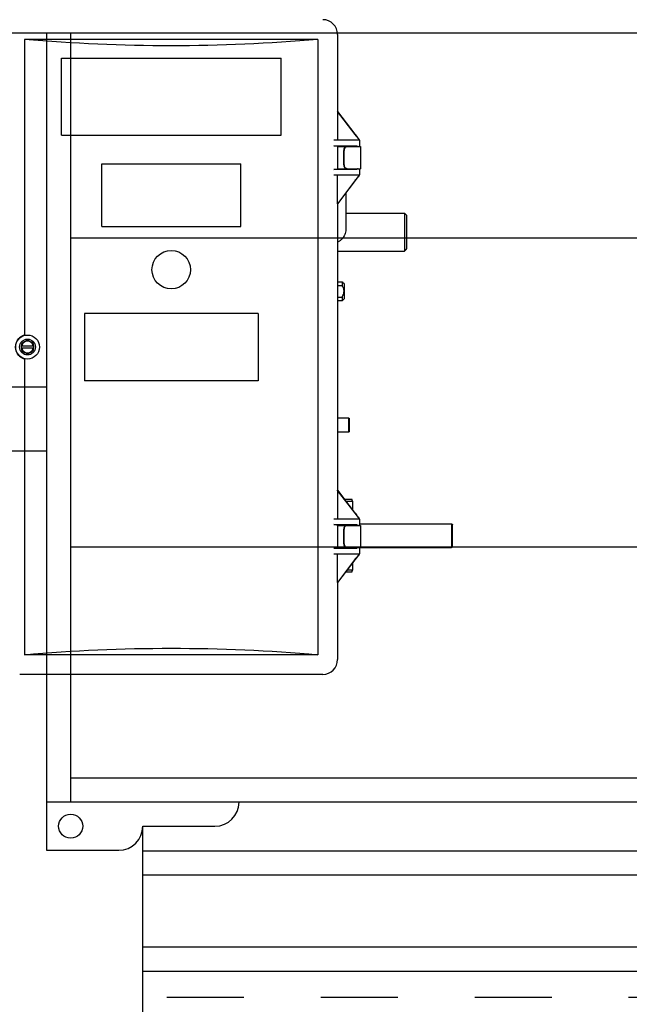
# Model space of a CAD drawing. Header units: inches. Extents: x 169.6 to 213.7, y 195.1 to 247.7.
# Tile 6 of 48: x 176.9 to 177.7, y 204.1 to 205.4. Entities that reach past the tile are written whole.
import ezdxf

# ---------------------------------------------------------------- set-up
doc = ezdxf.new("R2010")
doc.units = ezdxf.units.IN
doc.header["$LTSCALE"] = 0.25
doc.header["$MEASUREMENT"] = 0
doc.linetypes.add('HIDDEN', pattern=[0.375, 0.25, -0.125])
doc.layers.add('RHX LH F.O.H.', color=7, linetype='Continuous')

msp = doc.modelspace()

# ---------------------------------------------------------------- linework, layer by layer
at = {"layer": 'RHX LH F.O.H.'}
for p, q in [((176.51669, 205.39896), (182.60514, 205.39896)), ((176.90466, 205.39896), (176.90466, 204.33646)), ((176.93591, 204.39896), (176.93591, 205.39896)), ((176.90466, 204.93827), (176.64377, 204.93827)), ((176.90466, 204.85543), (176.64377, 204.85543)), ((182.21716, 204.39896), (176.90466, 204.39896)), ((177.02966, 204.33646), (177.02966, 204.36771)), ((177.02966, 204.36771), (177.12341, 204.36771)), ((176.90466, 204.33646), (176.99841, 204.33646)), ((182.09216, 204.33528), (177.02966, 204.33528)), ((182.09216, 204.30403), (177.02966, 204.30403)), ((182.09216, 204.21028), (177.02966, 204.21028)), ((182.09216, 204.17903), (177.02966, 204.17903))]:
    msp.add_line(p, q, dxfattribs=at)
at = {"layer": 'RHX LH F.O.H.', "linetype": 'Continuous'}
for p, q in [((176.87594, 205.39062), (176.87594, 205.00748)), ((177.25719, 205.39062), (176.87594, 205.39062)), ((177.25719, 205.39062), (177.25719, 204.59062)), ((177.28273, 205.39687), (177.28273, 205.29668)), ((176.9238, 205.26616), (176.9238, 205.36616)), ((176.9238, 205.36616), (177.20933, 205.36616)), ((177.20933, 205.26616), (177.20933, 205.36616)), ((177.28246, 205.29687), (177.28246, 205.25937)), ((177.28246, 205.29687), (177.28271, 205.29687)), ((177.28246, 205.29687), (177.31089, 205.25982)), ((177.30553, 205.26698), (177.28263, 205.29682)), ((177.28263, 205.29682), (177.28271, 205.29682)), ((177.28271, 205.29682), (177.28268, 205.29687)), ((177.28271, 205.29687), (177.28271, 205.29682)), ((176.9238, 205.26616), (177.20933, 205.26616)), ((177.30556, 205.26695), (177.30553, 205.26698)), ((177.30553, 205.26698), (177.30556, 205.26698)), ((177.30556, 205.26698), (177.30556, 205.26695)), ((177.30718, 205.26488), (177.30556, 205.26698)), ((177.30556, 205.26695), (177.30718, 205.26483)), ((177.30718, 205.26483), (177.30718, 205.26488)), ((177.31123, 205.25937), (177.27784, 205.25937)), ((177.30771, 205.25193), (177.27784, 205.25222)), ((177.28251, 205.25212), (177.28273, 205.25201)), ((177.28273, 205.25201), (177.29684, 205.25187)), ((177.28273, 205.25201), (177.28273, 205.22173)), ((177.28273, 205.25124), (177.31248, 205.25124)), ((177.29684, 205.25187), (177.29813, 205.25187)), ((177.31089, 205.25982), (177.31089, 205.25937)), ((177.31123, 205.25937), (177.31123, 205.25124)), ((177.29068, 205.22749), (177.29068, 205.24624)), ((177.29118, 205.22749), (177.29118, 205.24624)), ((176.97625, 205.14741), (176.97625, 205.22866)), ((176.97625, 205.22866), (177.15688, 205.22866)), ((177.15688, 205.14741), (177.15688, 205.22866)), ((177.27784, 205.22151), (177.30771, 205.22181)), ((177.28273, 205.22173), (177.28251, 205.22162)), ((177.28273, 205.22249), (177.31248, 205.22249)), ((177.29684, 205.22187), (177.28273, 205.22173)), ((177.29813, 205.22187), (177.29684, 205.22187)), ((177.31123, 205.22249), (177.31123, 205.21437)), ((177.27784, 205.21437), (177.31123, 205.21437)), ((177.28249, 205.17687), (177.28249, 205.21437)), ((177.31092, 205.21395), (177.28277, 205.17687)), ((177.30556, 205.20671), (177.3072, 205.20887)), ((177.31092, 205.21395), (177.31092, 205.21437)), ((177.2829, 205.17687), (177.30556, 205.20671)), ((177.28249, 205.17687), (177.2829, 205.17687)), ((177.28273, 205.17687), (177.28273, 204.80418)), ((177.36973, 205.16458), (177.36973, 205.11538)), ((177.37273, 205.11849), (177.37273, 205.16158)), ((176.97625, 205.14741), (177.15688, 205.14741)), ((176.93591, 205.13269), (182.18591, 205.13269)), ((177.28273, 205.11538), (177.36973, 205.11538)), ((177.28273, 205.07064), (177.28856, 205.07064)), ((177.28856, 205.07556), (177.28856, 205.07064)), ((177.29156, 205.05361), (177.29156, 205.07256)), ((177.28273, 205.05553), (177.28856, 205.05553)), ((177.28856, 205.05553), (177.28856, 205.05061)), ((176.95371, 205.03437), (176.95371, 204.94687)), ((177.17942, 205.03437), (176.95371, 205.03437)), ((177.17942, 205.03437), (177.17942, 204.94687)), ((176.872, 204.98912), (176.872, 204.99212)), ((176.87229, 204.99212), (176.88734, 204.99212)), ((176.88763, 204.99212), (176.88763, 204.98912)), ((176.88734, 204.98912), (176.87229, 204.98912)), ((176.87594, 204.97376), (176.87594, 204.59062)), ((177.17942, 204.94687), (176.95371, 204.94687)), ((177.29672, 204.89863), (177.29672, 204.87988)), ((177.29822, 204.88074), (177.29822, 204.89776)), ((177.28246, 204.80437), (177.28246, 204.76687)), ((177.28246, 204.80437), (177.28271, 204.80437)), ((177.28246, 204.80437), (177.31089, 204.76732)), ((177.30553, 204.77448), (177.28263, 204.80432)), ((177.28263, 204.80432), (177.28271, 204.80432)), ((177.28271, 204.80432), (177.28268, 204.80437)), ((177.28271, 204.80437), (177.28271, 204.80432)), ((177.30151, 204.79221), (177.29193, 204.79221)), ((177.29346, 204.79021), (177.30208, 204.79021)), ((177.30208, 204.79021), (177.30208, 204.77898)), ((177.30556, 204.77445), (177.30553, 204.77448)), ((177.30553, 204.77448), (177.30556, 204.77448)), ((177.30556, 204.77448), (177.30556, 204.77445)), ((177.30718, 204.77238), (177.30556, 204.77448)), ((177.30556, 204.77445), (177.30718, 204.77233)), ((177.31123, 204.76687), (177.27784, 204.76687)), ((177.30718, 204.77233), (177.30718, 204.77238)), ((177.31089, 204.76732), (177.31089, 204.76687)), ((177.31123, 204.76687), (177.31123, 204.75874)), ((177.43069, 204.76093), (177.43069, 204.72973)), ((177.30771, 204.75943), (177.27784, 204.75972)), ((177.28251, 204.75962), (177.28273, 204.75951)), ((177.28273, 204.75951), (177.29684, 204.75937)), ((177.28273, 204.75951), (177.28273, 204.72923)), ((177.28273, 204.75874), (177.31248, 204.75874)), ((177.29068, 204.73499), (177.29068, 204.75374)), ((177.29118, 204.73499), (177.29118, 204.75374)), ((177.29684, 204.75937), (177.29813, 204.75937)), ((177.43219, 204.73123), (177.43219, 204.75943)), ((176.93591, 204.73103), (182.18591, 204.73103)), ((177.27784, 204.72901), (177.30771, 204.72931)), ((177.28273, 204.72923), (177.28251, 204.72912)), ((177.28273, 204.72999), (177.31248, 204.72999)), ((177.29684, 204.72937), (177.28273, 204.72923)), ((177.29813, 204.72937), (177.29684, 204.72937)), ((177.31123, 204.72999), (177.31123, 204.72187)), ((177.27784, 204.72187), (177.31123, 204.72187)), ((177.28249, 204.68437), (177.28249, 204.72187)), ((177.31092, 204.72145), (177.28277, 204.68437)), ((177.2829, 204.68437), (177.30556, 204.71421)), ((177.30208, 204.70962), (177.30208, 204.70046)), ((177.30556, 204.71421), (177.3072, 204.71637)), ((177.31092, 204.72145), (177.31092, 204.72187)), ((177.2936, 204.69846), (177.30151, 204.69846)), ((177.30208, 204.70046), (177.29512, 204.70046)), ((177.28249, 204.68437), (177.2829, 204.68437)), ((177.28273, 204.68437), (177.28273, 204.58437)), ((177.25719, 204.59062), (176.87594, 204.59062)), ((177.26344, 204.56507), (176.86969, 204.56507)), ((182.18591, 204.43021), (176.93591, 204.43021)), ((177.02966, 200.64896), (177.02966, 204.36771))]:
    msp.add_line(p, q, dxfattribs=at)
at = {"layer": 'RHX LH F.O.H.', "linetype": 'HIDDEN'}
msp.add_line((177.06091, 204.14559), (182.06091, 204.14559), dxfattribs=at)
at = {"layer": 'RHX LH F.O.H.', "linetype": 'Continuous'}
for centre, radius in [((177.06656, 205.09116), 0.025), ((176.87981, 204.99062), 0.01562), ((176.87981, 204.99062), 0.01035)]:
    msp.add_circle(centre, radius, dxfattribs=at)
at = {"layer": 'RHX LH F.O.H.'}
msp.add_circle((176.93591, 204.36771), 0.01562, dxfattribs=at)
at = {"layer": 'RHX LH F.O.H.', "linetype": 'Continuous'}
for centre, radius, start, end in [((177.26344, 205.39687), 0.0193, 0, 90), ((177.29537, 205.24656), 0.0047, 94.40201, 183.81129), ((177.29587, 205.24656), 0.0047, 94.40176, 183.81116), ((177.29537, 205.22718), 0.0047, 176.18909, 265.59728), ((177.29587, 205.22718), 0.0047, 176.18922, 265.59754), ((176.87981, 204.99062), 0.01575, 102.58669, 257.41331), ((176.87981, 204.99062), 0.00767, 11.27622, 168.72378), ((176.87981, 204.99062), 0.00767, 191.27622, 348.72378), ((177.29537, 204.75406), 0.0047, 94.40219, 183.81127), ((177.29587, 204.75406), 0.0047, 94.40194, 183.81114), ((177.29537, 204.73468), 0.0047, 176.18897, 265.59756), ((177.29587, 204.73468), 0.0047, 176.1891, 265.59782), ((177.26344, 204.58437), 0.0193, 270, 0), ((177.12341, 204.39896), 0.03125, 270, 0), ((176.99841, 204.36771), 0.03125, 270, 0)]:
    msp.add_arc(centre, radius, start, end, dxfattribs=at)
at = {"layer": 'RHX LH F.O.H.', "linetype": 'Continuous', "extrusion": (0, 0, -1)}
for centre, major_axis, ratio, start_param, end_param in [((177.06656, 206.10386), (-1.25, 0), 0.5773503, 4.5592916, 4.8654863), ((177.30523, 205.26728), (-0.00625, 0.00831), 0.0083845, 1.8694572, 2.6924908), ((177.26376, 205.25211), (-0.01875, 0), 0.0087269, 2.4202681, 3.1241394), ((177.30523, 205.25187), (-0.0071, 0), 0.0087269, 0.0010447, 1.9273834), ((177.26376, 205.22162), (-0.01875, 0), 0.0087269, 3.1590459, 3.8629173), ((177.30523, 205.22187), (-0.0071, 0), 0.0087269, 4.3558019, 6.2821406), ((177.30523, 205.20383), (-0.00587, -0.00485), 0.4410024, 1.9674864, 2.2394488), ((177.30523, 205.20637), (0.00625, 0.0084), 0.0083594, 0.4394951, 1.2625288), ((177.30523, 204.77478), (-0.00625, 0.00831), 0.0083845, 1.8694572, 2.6924908), ((177.26376, 204.75961), (-0.01875, 0), 0.0087269, 2.4202681, 3.1241394), ((177.30523, 204.75937), (-0.0071, 0), 0.0087269, 0.0010447, 1.9273834), ((177.26376, 204.72912), (-0.01875, 0), 0.0087269, 3.1590459, 3.8629173), ((177.30523, 204.71133), (-0.00587, -0.00485), 0.4410024, 1.9712783, 2.2394488), ((177.30523, 204.71387), (0.00625, 0.0084), 0.0083594, 0.4394951, 1.2625288), ((177.06656, 203.87737), (-1.25, 0), 0.5773503, 1.417699, 1.7238937)]:
    msp.add_ellipse(centre, major_axis=major_axis, ratio=ratio, start_param=start_param, end_param=end_param, dxfattribs=at)
at = {"layer": 'RHX LH F.O.H.', "linetype": 'Continuous'}
for points in [[(177.28561, 205.25198), (177.28646, 205.25124)], [(177.31248, 205.25124), (177.31248, 205.22249)], [(177.29354, 205.22249), (177.29354, 205.22184)], [(177.29354, 205.19088), (177.29354, 205.14393)], [(177.29354, 205.16458), (177.36973, 205.16458)], [(177.36973, 205.16458), (177.37273, 205.16158)], [(177.36973, 205.11538), (177.37273, 205.11849)], [(177.28273, 205.07556), (177.28856, 205.07556)], [(177.28856, 205.07556), (177.29156, 205.07256)], [(177.28856, 205.05061), (177.28273, 205.05061)], [(177.29156, 205.05361), (177.28856, 205.05061)], [(176.87594, 205.00748), (176.87594, 205.00743)], [(176.872, 204.99513), (176.872, 204.99212)], [(176.87229, 204.99212), (176.872, 204.99212)], [(176.88763, 204.99212), (176.88734, 204.99212)], [(176.88763, 204.99212), (176.88763, 204.99513)], [(176.872, 204.98912), (176.87229, 204.98912)], [(176.88734, 204.98912), (176.88763, 204.98912)], [(176.87594, 204.97381), (176.87594, 204.97376)], [(177.28273, 204.89863), (177.29672, 204.89863)], [(177.29672, 204.89863), (177.29822, 204.89776)], [(177.29672, 204.87988), (177.28273, 204.87988)], [(177.29822, 204.88074), (177.29672, 204.87988)], [(177.30208, 204.79021), (177.30151, 204.79221)], [(177.31123, 204.76093), (177.43069, 204.76093)], [(177.43069, 204.76093), (177.43219, 204.75943)], [(177.31248, 204.75874), (177.31248, 204.72999)], [(177.28969, 204.72973), (177.28273, 204.72973)], [(177.28969, 204.7293), (177.28969, 204.72973)], [(177.43069, 204.72973), (177.31123, 204.72973)], [(177.43219, 204.73123), (177.43069, 204.72973)], [(177.30151, 204.69846), (177.30208, 204.70046)]]:
    msp.add_open_spline(points, degree=1, dxfattribs=at)
for points, knots in [([(177.29898, 205.25102), (177.29897, 205.25113), (177.29895, 205.25135), (177.29875, 205.25163), (177.29847, 205.25183), (177.29825, 205.25186), (177.29813, 205.25187)], [0, 0, 0, 0, 0.2500118, 0.50002, 0.7499984, 1, 1, 1, 1]), ([(177.30771, 205.25193), (177.3081, 205.25185), (177.30885, 205.2517), (177.30957, 205.25126), (177.30992, 205.25106), (177.30993, 205.25106)], [0, 0, 0, 0, 0.5043921, 0.9936184, 1, 1, 1, 1]), ([(177.29813, 205.22187), (177.29825, 205.22188), (177.29847, 205.22191), (177.29875, 205.2221), (177.29895, 205.22238), (177.29897, 205.22261), (177.29898, 205.22272)], [0, 0, 0, 0, 0.2500102, 0.499993, 0.7500056, 1, 1, 1, 1]), ([(177.30993, 205.22268), (177.30992, 205.22267), (177.30979, 205.2226), (177.30942, 205.22239), (177.3087, 205.22199), (177.30808, 205.22188), (177.30771, 205.22181)], [0, 0, 0, 0, 0.0063801, 0.1846565, 0.5247913, 1, 1, 1, 1]), ([(177.29354, 205.14393), (177.29351, 205.14315), (177.29344, 205.14125), (177.29276, 205.13827), (177.29144, 205.13513), (177.28957, 205.13225), (177.2872, 205.12975), (177.28489, 205.12793), (177.28329, 205.12716), (177.28273, 205.1269)], [0, 0, 0, 0, 0.1102456, 0.2707758, 0.4312036, 0.5918136, 0.7529375, 0.9148037, 1, 1, 1, 1]), ([(177.28856, 205.05553), (177.28938, 205.05699), (177.2908, 205.05955), (177.29139, 205.06421), (177.29018, 205.06783), (177.28896, 205.06996), (177.28856, 205.07064)], [0, 0, 0, 0, 0.3106942, 0.5415168, 0.8532599, 1, 1, 1, 1]), ([(176.87638, 205.00599), (176.87638, 205.00599), (176.87637, 205.00599), (176.87635, 205.00602), (176.87628, 205.00618), (176.87618, 205.00651), (176.87606, 205.00694), (176.87598, 205.00727), (176.87594, 205.00743)], [0, 0, 0, 0, 0.0116026, 0.1336734, 0.3508395, 0.5674029, 0.7836981, 1, 1, 1, 1]), ([(176.87981, 204.99964), (176.87842, 204.99884), (176.87581, 204.99733), (176.87322, 204.99583), (176.872, 204.99513)], [0, 0, 0, 0, 0.5324447, 1, 1, 1, 1]), ([(176.88763, 204.99513), (176.88624, 204.99593), (176.88363, 204.99744), (176.88103, 204.99894), (176.87981, 204.99964)], [0, 0, 0, 0, 0.5324445, 1, 1, 1, 1]), ([(176.872, 204.98912), (176.872, 204.98849), (176.872, 204.98748), (176.872, 204.98649), (176.872, 204.98611)], [0, 0, 0, 0, 0.6149307, 1, 1, 1, 1]), ([(176.872, 204.98611), (176.87339, 204.98531), (176.876, 204.9838), (176.8786, 204.9823), (176.87981, 204.9816)], [0, 0, 0, 0, 0.5324447, 1, 1, 1, 1]), ([(176.87981, 204.9816), (176.8812, 204.9824), (176.88381, 204.98391), (176.88641, 204.98541), (176.88763, 204.98611)], [0, 0, 0, 0, 0.5324445, 1, 1, 1, 1]), ([(176.88763, 204.98611), (176.88763, 204.98649), (176.88763, 204.98748), (176.88763, 204.98849), (176.88763, 204.98912)], [0, 0, 0, 0, 0.3850693, 1, 1, 1, 1]), ([(176.87594, 204.97381), (176.87598, 204.97397), (176.87606, 204.9743), (176.87618, 204.97473), (176.87628, 204.97506), (176.87635, 204.97521), (176.87637, 204.97524), (176.87638, 204.97524), (176.87638, 204.97524)], [0, 0, 0, 0, 0.2163019, 0.4325971, 0.6491605, 0.8663266, 0.9883974, 1, 1, 1, 1]), ([(177.29898, 204.75852), (177.29897, 204.75863), (177.29895, 204.75885), (177.29875, 204.75913), (177.29847, 204.75933), (177.29825, 204.75936), (177.29813, 204.75937)], [0, 0, 0, 0, 0.2500021, 0.5000115, 0.7499973, 1, 1, 1, 1]), ([(177.30771, 204.75943), (177.3081, 204.75935), (177.30885, 204.7592), (177.30957, 204.75876), (177.30992, 204.75856), (177.30993, 204.75856)], [0, 0, 0, 0, 0.504391, 0.9936184, 1, 1, 1, 1]), ([(177.28969, 204.72973), (177.28973, 204.72975), (177.28978, 204.72978), (177.29025, 204.72994), (177.29039, 204.72999)], [0, 0, 0, 0, 0.7102606, 1, 1, 1, 1]), ([(177.29898, 204.73022), (177.29897, 204.73011), (177.29895, 204.72988), (177.29875, 204.7296), (177.29847, 204.72941), (177.29825, 204.72938), (177.29813, 204.72937)], [0, 0, 0, 0, 0.2499927, 0.500003, 0.7499913, 1, 1, 1, 1]), ([(177.30993, 204.73018), (177.30992, 204.73017), (177.30979, 204.7301), (177.30942, 204.72989), (177.3087, 204.72949), (177.30808, 204.72938), (177.30771, 204.72931)], [0, 0, 0, 0, 0.00638163, 0.18465803, 0.52479042, 1, 1, 1, 1])]:
    msp.add_open_spline(points, degree=3, knots=knots, dxfattribs=at)

doc.saveas('drawing.dxf')
